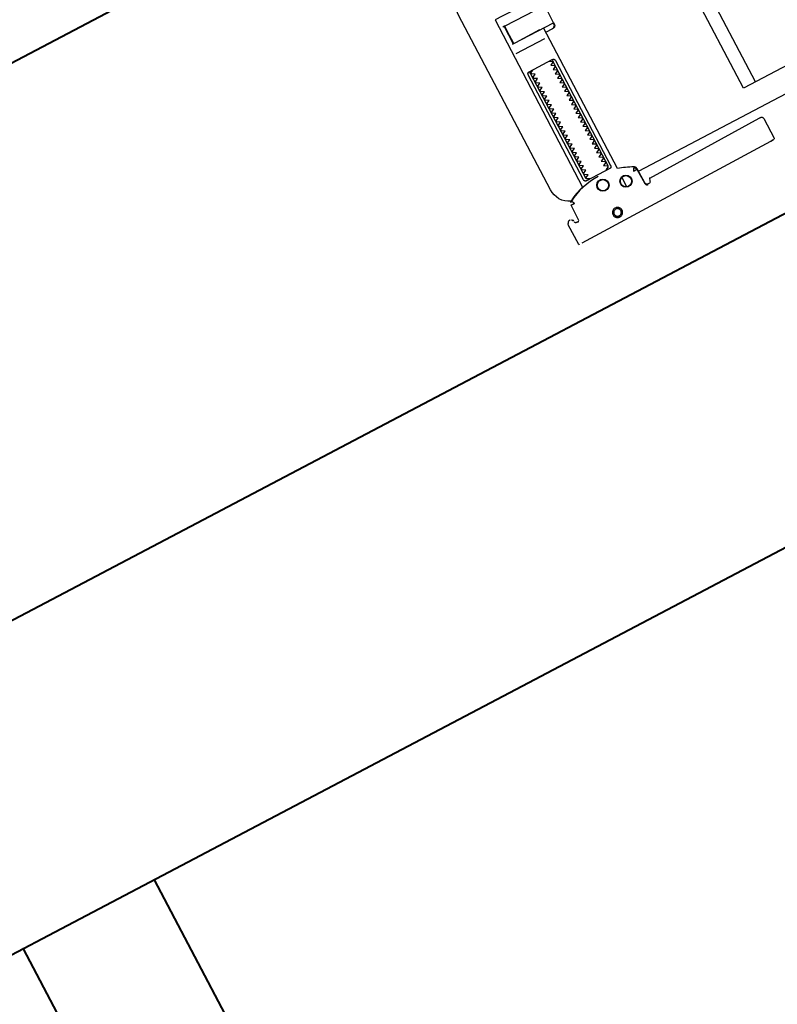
# Model space of a CAD drawing. Header units: metres. Extents: x 7408630 to 7411134, y 5569633 to 5570339.
# Tile 222 of 256: x 7410507.729 to 7410508.036, y 5569911.644 to 5569912.043. Entities that reach past the tile are written whole.
import ezdxf
from ezdxf.enums import TextEntityAlignment as Align

# ---------------------------------------------------------------- set-up
doc = ezdxf.new("R2010")
doc.units = ezdxf.units.M
doc.header["$MEASUREMENT"] = 0
doc.layers.add('0-wypos-sanitarne', color=1, linetype='Continuous')
for name, color, linetype, lineweight in [('OPIS POM NOWE', 140, 'Continuous', 5), ('Opis_pom', 9, 'Continuous', 18), ('Sciany', 2, 'Continuous', 40)]:
    doc.layers.add(name, color=color, linetype=linetype, lineweight=lineweight)
doc.styles.add('ARIAL', font='tahoma.ttf')

# ---------------------------------------------------------------- blocks, each defined once
blk = doc.blocks.new('99400_TOP')
for points in [[(0.16424, 0.15596), (0.16327, 0.15595), (0.16304, 0.15592), (0.16283, 0.15584), (0.16262, 0.15571), (0.16265, 0.15575), (0.16259, 0.15555), (0.16257, 0.15535, -0.157432), (0.16238, 0.15476), (0.1621, 0.15436, -0.241147), (0.16129, 0.15393), (0.1115, 0.15346), (0.11134, 0.15345), (0.11119, 0.15345), (0.11107, 0.15345), (0.11094, 0.15346), (0.11078, 0.15348), (0.11062, 0.15353), (0.11047, 0.15361), (0.11033, 0.15371), (0.11022, 0.15383), (0.11012, 0.15397), (0.11005, 0.15412), (0.11001, 0.15428), (0.11, 0.15445), (0.10995, 0.16345), (0.11023, 0.16384)], [(0.19647, 0.15658), (0.19626, 0.15656), (0.19605, 0.15648), (0.19585, 0.15635), (0.19566, 0.15614, 0.132231), (0.19551, 0.15564), (0.19546, 0.14909)], [(0.19768, 0.15528, 0.415336), (0.19869, 0.15429)], [(0.19885, 0.1543), (0.19898, 0.1543), (0.19913, 0.15431), (0.19927, 0.15434), (0.19941, 0.1544), (0.19953, 0.15447), (0.19965, 0.15456), (0.19975, 0.15466), (0.20007, 0.15512, 0.158481), (0.20026, 0.15571)], [(0.18031, 0.14393, 0.125713), (0.19466, 0.14774, 0.121439), (0.19519, 0.14823, -0.262119), (0.2, 0.13968), (0.2, 0.05968, -0.414214), (0.19, 0.04968), (0.18752, 0.04968, 0.405519), (0.188, 0.05018), (0.188, 0.05088, 0.414214), (0.1875, 0.05138), (0.1725, 0.05138, 0.414214), (0.172, 0.05088), (0.172, 0.05018, 0.405519), (0.17249, 0.04968, 0.001664), (0.15993, 0.04968)], [(0.172, 0.07232), (0.172, 0.06852, 0.414214), (0.1722, 0.06832), (0.18462, 0.06832), (0.1878, 0.06832, 0.414214), (0.188, 0.06852), (0.188, 0.14485), (0.18885, 0.1451), (0.18969, 0.14537), (0.19052, 0.14568), (0.19134, 0.146), (0.19215, 0.14635), (0.19295, 0.14672), (0.19374, 0.14712), (0.19456, 0.14756), (0.19465, 0.14762), (0.19473, 0.14768), (0.19481, 0.14775), (0.19488, 0.14782), (0.19495, 0.1479), (0.19502, 0.14799)], [(0.17647, 0.09332, 0.182836), (0.17637, 0.09341), (0.17515, 0.09381, 0.050055), (0.175, 0.09408), (0.175, 0.09436, 0.050055), (0.17515, 0.09462), (0.17637, 0.09503, 0.719897), (0.17637, 0.09541), (0.17515, 0.09581, 0.050055), (0.175, 0.09608), (0.175, 0.09636, 0.050055), (0.17515, 0.09662), (0.17637, 0.09703, 0.719897), (0.17637, 0.09741), (0.17515, 0.09781, 0.050055), (0.175, 0.09808), (0.175, 0.09836, 0.050055), (0.17515, 0.09862), (0.17637, 0.09903, 0.719897), (0.17637, 0.09941), (0.17515, 0.09981, 0.050055), (0.175, 0.10008), (0.175, 0.10036, 0.050055), (0.17515, 0.10062), (0.17637, 0.10103, 0.719897), (0.17637, 0.10141), (0.17515, 0.10181, 0.050055), (0.175, 0.10208), (0.175, 0.10236, 0.050055), (0.17515, 0.10262), (0.17637, 0.10303, 0.719897), (0.17637, 0.10341), (0.17515, 0.10381, 0.050055), (0.175, 0.10408), (0.175, 0.10436, 0.050055), (0.17515, 0.10462), (0.17637, 0.10503, 0.719897), (0.17637, 0.10541), (0.17515, 0.10581, 0.050055), (0.175, 0.10608), (0.175, 0.10636, 0.050055), (0.17515, 0.10662), (0.17637, 0.10703, 0.719897), (0.17637, 0.10741), (0.17515, 0.10781, 0.050055), (0.175, 0.10808), (0.175, 0.10836, 0.050055), (0.17515, 0.10862), (0.17637, 0.10903, 0.719897), (0.17637, 0.10941), (0.17515, 0.10981, 0.050055), (0.175, 0.11008), (0.175, 0.11036, 0.050055), (0.17515, 0.11062), (0.17637, 0.11103, 0.719897), (0.17637, 0.11141), (0.17515, 0.11181, 0.050055), (0.175, 0.11208), (0.175, 0.11236, 0.050055), (0.17515, 0.11262), (0.17637, 0.11303, 0.719897), (0.17637, 0.11341), (0.17515, 0.11381, 0.050055), (0.175, 0.11408), (0.175, 0.11436, 0.050055), (0.17515, 0.11462), (0.17637, 0.11503, 0.719897), (0.17637, 0.11541), (0.17515, 0.11581, 0.050055), (0.175, 0.11608), (0.175, 0.11636, 0.050055), (0.17515, 0.11662), (0.17637, 0.11703, 0.719897), (0.17637, 0.11741), (0.17515, 0.11781, 0.050055), (0.175, 0.11808), (0.175, 0.11836, 0.050055), (0.17515, 0.11862), (0.17637, 0.11903, 0.719897), (0.17637, 0.11941), (0.17515, 0.11981, 0.050055), (0.175, 0.12008), (0.175, 0.12036, 0.050055), (0.17515, 0.12062), (0.17637, 0.12103, 0.719897), (0.17637, 0.12141), (0.17515, 0.12181, 0.050055), (0.175, 0.12208), (0.175, 0.12236, 0.050055), (0.17515, 0.12262), (0.17637, 0.12303, 0.719897), (0.17637, 0.12341), (0.17515, 0.12381, 0.050055), (0.175, 0.12408), (0.175, 0.12436, 0.050055), (0.17515, 0.12462), (0.17637, 0.12503, 0.719897), (0.17637, 0.12541), (0.17515, 0.12581, 0.050055), (0.175, 0.12608), (0.175, 0.12636, 0.050055), (0.17515, 0.12662), (0.17637, 0.12703, 0.719897), (0.17637, 0.12741), (0.17515, 0.12781, 0.050055), (0.175, 0.12808), (0.175, 0.12836, 0.050055), (0.17515, 0.12862), (0.17637, 0.12903, 0.719897), (0.17637, 0.12941), (0.17515, 0.12981, 0.050055), (0.175, 0.13008), (0.175, 0.13036, 0.050055), (0.17515, 0.13062), (0.17637, 0.13103, 0.719897), (0.17637, 0.13141), (0.17515, 0.13181, 0.050055), (0.175, 0.13208), (0.175, 0.13236, 0.050055), (0.17515, 0.13262), (0.17637, 0.13303, 0.719897), (0.17637, 0.13341), (0.17515, 0.13381, 0.050055), (0.175, 0.13408), (0.175, 0.13436, 0.050055), (0.17515, 0.13462), (0.17637, 0.13503, 0.719897), (0.17637, 0.13541), (0.17515, 0.13581, 0.050055), (0.175, 0.13608), (0.175, 0.13636, 0.050055), (0.17515, 0.13662), (0.17637, 0.13703, 0.719897), (0.17637, 0.13741), (0.17515, 0.13781, 0.050055), (0.175, 0.13808), (0.175, 0.13836, 0.050055), (0.17515, 0.13862), (0.17637, 0.13903, 0.719897), (0.17637, 0.13941), (0.17515, 0.13981, 0.050055), (0.175, 0.14008), (0.175, 0.14036, 0.050055), (0.17515, 0.14062), (0.17637, 0.14103, 0.719897), (0.17637, 0.14141), (0.17515, 0.14181, 0.050055), (0.175, 0.14208), (0.175, 0.14236, 0.050055), (0.17515, 0.14262), (0.17637, 0.14303, 0.474594), (0.17647, 0.14332)], [(0.18353, 0.14332, 0.474594), (0.18364, 0.14303), (0.18486, 0.14262, 0.050055), (0.185, 0.14236), (0.185, 0.14208, 0.050055), (0.18486, 0.14181), (0.18364, 0.14141, 0.719897), (0.18364, 0.14103), (0.18486, 0.14062, 0.050055), (0.185, 0.14036), (0.185, 0.14008, 0.050055), (0.18486, 0.13981), (0.18364, 0.13941, 0.719897), (0.18364, 0.13903), (0.18486, 0.13862, 0.050055), (0.185, 0.13836), (0.185, 0.13808, 0.050055), (0.18486, 0.13781), (0.18364, 0.13741, 0.719897), (0.18364, 0.13703), (0.18486, 0.13662, 0.050055), (0.185, 0.13636), (0.185, 0.13608, 0.050055), (0.18486, 0.13581), (0.18364, 0.13541, 0.719897), (0.18364, 0.13503), (0.18486, 0.13462, 0.050055), (0.185, 0.13436), (0.185, 0.13408, 0.050055), (0.18486, 0.13381), (0.18364, 0.13341, 0.719897), (0.18364, 0.13303), (0.18486, 0.13262, 0.050055), (0.185, 0.13236), (0.185, 0.13208, 0.050055), (0.18486, 0.13181), (0.18364, 0.13141, 0.719897), (0.18364, 0.13103), (0.18486, 0.13062, 0.050055), (0.185, 0.13036), (0.185, 0.13008, 0.050055), (0.18486, 0.12981), (0.18364, 0.12941, 0.719897), (0.18364, 0.12903), (0.18486, 0.12862, 0.050055), (0.185, 0.12836), (0.185, 0.12808, 0.050055), (0.18486, 0.12781), (0.18364, 0.12741, 0.719897), (0.18364, 0.12703), (0.18486, 0.12662, 0.050055), (0.185, 0.12636), (0.185, 0.12608, 0.050055), (0.18486, 0.12581), (0.18364, 0.12541, 0.719897), (0.18364, 0.12503), (0.18486, 0.12462, 0.050055), (0.185, 0.12436), (0.185, 0.12408, 0.050055), (0.18486, 0.12381), (0.18364, 0.12341, 0.719897), (0.18364, 0.12303), (0.18486, 0.12262, 0.050055), (0.185, 0.12236), (0.185, 0.12208, 0.050055), (0.18486, 0.12181), (0.18364, 0.12141, 0.719897), (0.18364, 0.12103), (0.18486, 0.12062, 0.050055), (0.185, 0.12036), (0.185, 0.12008, 0.050055), (0.18486, 0.11981), (0.18364, 0.11941, 0.719897), (0.18364, 0.11903), (0.18486, 0.11862, 0.050055), (0.185, 0.11836), (0.185, 0.11808, 0.050055), (0.18486, 0.11781), (0.18364, 0.11741, 0.719897), (0.18364, 0.11703), (0.18486, 0.11662, 0.050055), (0.185, 0.11636), (0.185, 0.11608, 0.050055), (0.18486, 0.11581), (0.18364, 0.11541, 0.719897), (0.18364, 0.11503), (0.18486, 0.11462, 0.050055), (0.185, 0.11436), (0.185, 0.11408, 0.050055), (0.18486, 0.11381), (0.18364, 0.11341, 0.719897), (0.18364, 0.11303), (0.18486, 0.11262, 0.050055), (0.185, 0.11236), (0.185, 0.11208, 0.050055), (0.18486, 0.11181), (0.18364, 0.11141, 0.719897), (0.18364, 0.11103), (0.18486, 0.11062, 0.050055), (0.185, 0.11036), (0.185, 0.11008, 0.050055), (0.18486, 0.10981), (0.18364, 0.10941, 0.719897), (0.18364, 0.10903), (0.18486, 0.10862, 0.050055), (0.185, 0.10836), (0.185, 0.10808, 0.050055), (0.18486, 0.10781), (0.18364, 0.10741, 0.719897), (0.18364, 0.10703), (0.18486, 0.10662, 0.050055), (0.185, 0.10636), (0.185, 0.10608, 0.050055), (0.18486, 0.10581), (0.18364, 0.10541, 0.719897), (0.18364, 0.10503), (0.18486, 0.10462, 0.050055), (0.185, 0.10436), (0.185, 0.10408, 0.050055), (0.18486, 0.10381), (0.18364, 0.10341, 0.719897), (0.18364, 0.10303), (0.18486, 0.10262, 0.050055), (0.185, 0.10236), (0.185, 0.10208, 0.050055), (0.18486, 0.10181), (0.18364, 0.10141, 0.719897), (0.18364, 0.10103), (0.18486, 0.10062, 0.050055), (0.185, 0.10036), (0.185, 0.10008, 0.050055), (0.18486, 0.09981), (0.18364, 0.09941, 0.719897), (0.18364, 0.09903), (0.18486, 0.09862, 0.050055), (0.185, 0.09836), (0.185, 0.09808, 0.050055), (0.18486, 0.09781), (0.18364, 0.09741, 0.719897), (0.18364, 0.09703), (0.18486, 0.09662, 0.050055), (0.185, 0.09636), (0.185, 0.09608, 0.050055), (0.18486, 0.09581), (0.18364, 0.09541, 0.719897), (0.18364, 0.09503), (0.18486, 0.09462, 0.050055), (0.185, 0.09436), (0.185, 0.09408, 0.050055), (0.18486, 0.09381), (0.18364, 0.09341, 0.182836), (0.18353, 0.09332)], [(0.18575, 0.07252), (0.18575, 0.08011), (0.18572, 0.08022), (0.18564, 0.08029), (0.18555, 0.08032), (0.18565, 0.0803), (0.18573, 0.08024), (0.18577, 0.08014), (0.18577, 0.07252), (0.18574, 0.07241), (0.18567, 0.07234), (0.18547, 0.07232), (0.18558, 0.07237), (0.18564, 0.07252), (0.18564, 0.08012), (0.18557, 0.08027), (0.18547, 0.08032), (0.16743, 0.08032, 0.414214), (0.16723, 0.08012), (0.16723, 0.07252, 0.414214), (0.16743, 0.07232), (0.18547, 0.07232)], [(0.18556, 0.07232, 0.414213), (0.18576, 0.07252), (0.18575, 0.08011), (0.18575, 0.07252), (0.18572, 0.07241), (0.18565, 0.07234), (0.18555, 0.07232)]]:
    blk.add_lwpolyline(points, format="xyb")
for points in [[(0.19864, 0.1647), (0.11173, 0.16387)], [(0.20013, 0.1647), (0.20026, 0.15571)], [(0.16386, 0.15607), (0.16409, 0.15602), (0.16425, 0.15596), (0.1644, 0.15586), (0.16453, 0.15574), (0.16463, 0.1556), (0.16471, 0.15544), (0.16476, 0.15527), (0.16478, 0.1551), (0.16496, 0.14854), (0.16497, 0.14842), (0.16498, 0.14832), (0.16501, 0.14822), (0.16503, 0.14812), (0.16507, 0.14802), (0.16511, 0.14793), (0.16516, 0.14784), (0.16521, 0.14775), (0.16528, 0.14767), (0.16535, 0.14758), (0.16542, 0.14751), (0.1655, 0.14744), (0.16558, 0.14737), (0.16567, 0.14731), (0.16576, 0.14726), (0.16651, 0.14688), (0.16727, 0.14651), (0.16803, 0.14617), (0.16881, 0.14585), (0.1696, 0.14555), (0.17039, 0.14527), (0.17119, 0.14502), (0.172, 0.14478), (0.172, 0.08032)], [(0.1651, 0.14871), (0.16492, 0.1553), (0.1649, 0.15547), (0.16485, 0.15563), (0.16478, 0.15579), (0.16468, 0.15592), (0.16455, 0.15604), (0.16441, 0.15614), (0.16425, 0.15621), (0.16409, 0.15626), (0.16391, 0.15627)], [(0.19757, 0.15573), (0.19749, 0.15586), (0.19739, 0.15598), (0.19727, 0.15608), (0.19713, 0.15617), (0.19698, 0.15623), (0.19683, 0.15626), (0.19667, 0.15627), (0.19577, 0.15626)], [(0.172, 0.15305), (0.172, 0.14874)], [(0.16493, 0.14968), (-0.16477, 0.14968)], [(0.17483, 0.14232), (0.17483, 0.09432)], [(0.18523, 0.09432), (0.18523, 0.14232)], [(-0.11847, 0.04968), (-0.11847, 0.13968), (0.11153, 0.13968), (0.11153, 0.04968)], [(0.10602, 0.13968), (0.10602, 0.04968)], [(0.18662, 0.08432), (0.17345, 0.08432)], [(0.16732, 0.08028), (0.16732, 0.08144), (0.16736, 0.08156), (0.16746, 0.08164), (0.16767, 0.08169)], [(0.16751, 0.08053), (0.16754, 0.08079), (0.16766, 0.08132)], [(0.16811, 0.08203), (0.16776, 0.08162), (0.16776, 0.08196), (0.16779, 0.08207), (0.16786, 0.08214), (0.16797, 0.08218), (0.1681, 0.08219), (0.16822, 0.08219), (0.16842, 0.08221), (0.16887, 0.08232), (0.172, 0.08232)], [(0.16848, 0.08224), (0.16856, 0.0823), (0.16876, 0.08232)], [(0.17371, 0.08032), (0.18481, 0.08032), (0.18637, 0.08032)], [(0.18558, 0.07232), (0.18637, 0.07232)]]:
    blk.add_lwpolyline(points)
for points in [[(0.18024, 0.15848), (0.18044, 0.15849), (0.18064, 0.15852), (0.18084, 0.15857), (0.18103, 0.15864), (0.18121, 0.15873), (0.18138, 0.15883), (0.18154, 0.15895), (0.18168, 0.15909), (0.18182, 0.15924), (0.18194, 0.1594), (0.18204, 0.15958), (0.18212, 0.15976), (0.18219, 0.15995), (0.18224, 0.16014), (0.18226, 0.16034), (0.18227, 0.16054), (0.18226, 0.16075), (0.18223, 0.16094), (0.18218, 0.16114), (0.18211, 0.16133), (0.18202, 0.16151), (0.18191, 0.16168), (0.18179, 0.16184), (0.18166, 0.16199), (0.18151, 0.16212), (0.18134, 0.16224), (0.18117, 0.16234), (0.18099, 0.16242), (0.1808, 0.16249), (0.1806, 0.16254), (0.1804, 0.16256), (0.1802, 0.16257), (0.18, 0.16256), (0.1798, 0.16253), (0.17961, 0.16248), (0.17942, 0.16241), (0.17924, 0.16232), (0.17907, 0.16222), (0.17891, 0.1621), (0.17876, 0.16196), (0.17863, 0.16181), (0.17851, 0.16165), (0.17841, 0.16147), (0.17832, 0.16129), (0.17826, 0.1611), (0.17821, 0.1609), (0.17818, 0.16071), (0.17818, 0.1605), (0.17819, 0.1603), (0.17822, 0.16011), (0.17827, 0.15991), (0.17834, 0.15972), (0.17843, 0.15954), (0.17853, 0.15937), (0.17865, 0.15921), (0.17879, 0.15906), (0.17894, 0.15893), (0.1791, 0.15881), (0.17928, 0.15871), (0.17946, 0.15863), (0.17965, 0.15856), (0.17984, 0.15851), (0.18004, 0.15849)], [(0.18024, 0.15897), (0.18039, 0.15898), (0.18054, 0.159), (0.18068, 0.15904), (0.18083, 0.15909), (0.18096, 0.15916), (0.18109, 0.15924), (0.18121, 0.15933), (0.18133, 0.15943), (0.18143, 0.15955), (0.18152, 0.15967), (0.18159, 0.1598), (0.18166, 0.15994), (0.18171, 0.16008), (0.18174, 0.16023), (0.18176, 0.16038), (0.18177, 0.16053), (0.18176, 0.16068), (0.18174, 0.16084), (0.1817, 0.16098), (0.18165, 0.16113), (0.18158, 0.16126), (0.1815, 0.16139), (0.18141, 0.16151), (0.1813, 0.16162), (0.18119, 0.16173), (0.18107, 0.16182), (0.18094, 0.16189), (0.1808, 0.16196), (0.18066, 0.16201), (0.18051, 0.16204), (0.18036, 0.16206), (0.18021, 0.16207), (0.18005, 0.16206), (0.1799, 0.16204), (0.17976, 0.162), (0.17961, 0.16194), (0.17948, 0.16188), (0.17935, 0.1618), (0.17923, 0.16171), (0.17911, 0.1616), (0.17901, 0.16149), (0.17892, 0.16137), (0.17885, 0.16124), (0.17878, 0.1611), (0.17873, 0.16095), (0.1787, 0.16081), (0.17868, 0.16066), (0.17867, 0.1605), (0.17868, 0.16035), (0.1787, 0.1602), (0.17874, 0.16005), (0.17879, 0.15991), (0.17886, 0.15977), (0.17894, 0.15964), (0.17903, 0.15952), (0.17914, 0.15941), (0.17925, 0.15931), (0.17937, 0.15922), (0.1795, 0.15914), (0.17964, 0.15908), (0.17978, 0.15903), (0.17993, 0.159), (0.18008, 0.15897)], [(0.16587, 0.14754), (0.16582, 0.14756), (0.16577, 0.1476), (0.16573, 0.14763), (0.16568, 0.14767), (0.16563, 0.14771), (0.16558, 0.14776), (0.16553, 0.14781), (0.16549, 0.14786), (0.16544, 0.14791), (0.1654, 0.14797), (0.16536, 0.14803), (0.16533, 0.14809), (0.16529, 0.14815), (0.16526, 0.14821), (0.16524, 0.14828), (0.16521, 0.14834), (0.16519, 0.14841), (0.16517, 0.14847), (0.16516, 0.14854), (0.16515, 0.1486), (0.16514, 0.14866), (0.16513, 0.14872), (0.16513, 0.14877), (0.16518, 0.14879), (0.16643, 0.14884), (0.16648, 0.14884), (0.16654, 0.14884), (0.16659, 0.14886), (0.16664, 0.14883), (0.16661, 0.14879), (0.16658, 0.14874), (0.16656, 0.14869), (0.16653, 0.14863), (0.16594, 0.14754)], [(0.18533, 0.14332), (0.18542, 0.14331), (0.1855, 0.1433), (0.18559, 0.14329), (0.18567, 0.14326), (0.18575, 0.14323), (0.18583, 0.14319), (0.18591, 0.14314), (0.18598, 0.14308), (0.18604, 0.14302), (0.1861, 0.14294), (0.18615, 0.14286), (0.18619, 0.14276), (0.18623, 0.14266), (0.18626, 0.14255), (0.18627, 0.14243), (0.18628, 0.14232), (0.18628, 0.09432), (0.18627, 0.0942), (0.18626, 0.09409), (0.18623, 0.09398), (0.18619, 0.09387), (0.18615, 0.09378), (0.1861, 0.09369), (0.18604, 0.09362), (0.18598, 0.09355), (0.18591, 0.09349), (0.18583, 0.09344), (0.18575, 0.0934), (0.18567, 0.09337), (0.18559, 0.09335), (0.1855, 0.09333), (0.18542, 0.09332), (0.18533, 0.09332), (0.17475, 0.09332), (0.17466, 0.09332), (0.17457, 0.09333), (0.17449, 0.09335), (0.1744, 0.09337), (0.17432, 0.0934), (0.17424, 0.09344), (0.17416, 0.09349), (0.17409, 0.09355), (0.17403, 0.09362), (0.17397, 0.09369), (0.17392, 0.09378), (0.17387, 0.09387), (0.17384, 0.09398), (0.17381, 0.09409), (0.17379, 0.0942), (0.17379, 0.09432), (0.17379, 0.14232), (0.17379, 0.14243), (0.17381, 0.14255), (0.17384, 0.14266), (0.17387, 0.14276), (0.17392, 0.14286), (0.17397, 0.14294), (0.17403, 0.14302), (0.17409, 0.14308), (0.17416, 0.14314), (0.17424, 0.14319), (0.17432, 0.14323), (0.1744, 0.14326), (0.17449, 0.14329), (0.17457, 0.1433), (0.17466, 0.14331), (0.17475, 0.14332)]]:
    blk.add_lwpolyline(points, close=True)
blk.add_lwpolyline([(0.19546, 0.14908), (0.19546, 0.14908), (0.19546, 0.14908), (0.19546, 0.14909), (0.19546, 0.14909), (0.19546, 0.14909), (0.19546, 0.14909), (0.19546, 0.14909), (0.19546, 0.14909), (0.19546, 0.14909), (0.19546, 0.14909), (0.19546, 0.14909), (0.19546, 0.14909), (0.19546, 0.14909), (0.19546, 0.14909), (0.19546, 0.14909), (0.19546, 0.14909), (0.19546, 0.14909), (0.19546, 0.14909), (0.19546, 0.14909), (0.19546, 0.14908), (0.19546, 0.14908), (0.19546, 0.14908), (0.19546, 0.14908), (0.19546, 0.14908), (0.19546, 0.14908), (0.19546, 0.14908), (0.19546, 0.14908), (0.19546, 0.14908), (0.19546, 0.14908), (0.19546, 0.14908), (0.19546, 0.14908), (0.19546, 0.14908), (0.19546, 0.14908), (0.19546, 0.14908), (0.19546, 0.14908), (0.19546, 0.14908), (0.19546, 0.14909), (0.19545, 0.14909), (0.19545, 0.14909), (0.19545, 0.14909), (0.19545, 0.14909), (0.19545, 0.14909), (0.19545, 0.14909), (0.19545, 0.14909), (0.19545, 0.14909), (0.19544, 0.14909), (0.19544, 0.14908), (0.19544, 0.14908), (0.19544, 0.14908), (0.19544, 0.14908), (0.19543, 0.14908), (0.19543, 0.14908), (0.19543, 0.14908), (0.19543, 0.14908), (0.19543, 0.14908), (0.19543, 0.14908), (0.19543, 0.14908), (0.19542, 0.14908), (0.19542, 0.14908), (0.19542, 0.14908), (0.19542, 0.14908), (0.19542, 0.14908), (0.19541, 0.14908), (0.19541, 0.14908), (0.19541, 0.14908), (0.19541, 0.14908), (0.19541, 0.14908), (0.1954, 0.14908), (0.1954, 0.14908), (0.1954, 0.14908), (0.19539, 0.14908), (0.19539, 0.14908), (0.19538, 0.14909), (0.19537, 0.14909), (0.19537, 0.14909), (0.19536, 0.14909), (0.19536, 0.14909), (0.19536, 0.14909), (0.19535, 0.14909), (0.19535, 0.14909), (0.19534, 0.14909), (0.19534, 0.14909), (0.19533, 0.14909), (0.19533, 0.14909), (0.19532, 0.14909), (0.19531, 0.14909), (0.19531, 0.14909), (0.1953, 0.14909), (0.19529, 0.14909), (0.19529, 0.14909), (0.19528, 0.14909), (0.19527, 0.14909), (0.19527, 0.14909), (0.19526, 0.14909), (0.19525, 0.14909), (0.19524, 0.14909), (0.19524, 0.14909), (0.19523, 0.14909), (0.19522, 0.14909), (0.19521, 0.14909), (0.1952, 0.14909), (0.19519, 0.14909), (0.19518, 0.14909), (0.19517, 0.14909), (0.19516, 0.14909), (0.19516, 0.14909), (0.19515, 0.14909), (0.19514, 0.14909), (0.19513, 0.14909), (0.19512, 0.14909), (0.19511, 0.14909), (0.1951, 0.14909), (0.19508, 0.14909), (0.19507, 0.14909), (0.19506, 0.14909), (0.19505, 0.14909), (0.19504, 0.14909), (0.19503, 0.14909), (0.19502, 0.14909), (0.19501, 0.14909), (0.195, 0.14909), (0.19499, 0.14909), (0.19497, 0.14909), (0.19496, 0.14909), (0.19495, 0.14909), (0.19494, 0.1491), (0.19493, 0.1491), (0.19491, 0.1491), (0.1949, 0.1491), (0.19489, 0.1491), (0.19488, 0.1491), (0.19486, 0.1491), (0.19485, 0.1491), (0.19484, 0.1491), (0.19483, 0.1491), (0.19481, 0.1491), (0.19469, 0.1491), (0.19464, 0.1491), (0.19459, 0.1491), (0.19456, 0.1491), (0.19453, 0.1491), (0.19451, 0.1491), (0.19448, 0.1491), (0.19446, 0.1491), (0.19443, 0.1491), (0.19441, 0.1491), (0.19438, 0.1491), (0.19435, 0.1491), (0.19433, 0.1491), (0.19431, 0.1491), (0.19428, 0.1491), (0.19427, 0.1491), (0.19426, 0.1491), (0.19423, 0.1491), (0.19422, 0.1491), (0.19421, 0.1491), (0.1942, 0.1491), (0.19418, 0.1491), (0.19418, 0.1491), (0.19417, 0.1491), (0.19417, 0.1491), (0.19416, 0.1491), (0.19416, 0.1491), (0.19415, 0.14911), (0.19414, 0.14911), (0.19414, 0.14911), (0.19413, 0.14911), (0.19413, 0.14911), (0.19412, 0.14911), (0.19412, 0.14911), (0.19412, 0.14911), (0.19411, 0.14911), (0.19411, 0.1491), (0.1941, 0.1491), (0.1941, 0.1491), (0.1941, 0.1491), (0.19409, 0.1491), (0.19409, 0.1491), (0.19409, 0.1491), (0.19409, 0.1491), (0.19408, 0.1491), (0.19408, 0.1491), (0.19408, 0.1491), (0.19407, 0.1491), (0.19407, 0.1491), (0.19406, 0.1491), (0.19406, 0.1491), (0.19406, 0.1491), (0.19406, 0.1491), (0.19405, 0.1491), (0.19405, 0.1491), (0.19405, 0.1491), (0.19405, 0.14911), (0.19404, 0.14911), (0.19404, 0.14911), (0.19404, 0.14911), (0.19403, 0.14911), (0.19403, 0.14911), (0.19402, 0.14912), (0.19402, 0.14912), (0.19402, 0.14912), (0.19401, 0.14912), (0.19401, 0.14912), (0.19401, 0.14912), (0.194, 0.14912), (0.194, 0.14912), (0.194, 0.14912), (0.194, 0.14912), (0.194, 0.14912), (0.194, 0.14912), (0.194, 0.14912), (0.19399, 0.14912), (0.19399, 0.14912), (0.19399, 0.14912), (0.19399, 0.14912), (0.19399, 0.14912), (0.19399, 0.14912), (0.19398, 0.14912), (0.19398, 0.14912), (0.19398, 0.14911), (0.19398, 0.14911), (0.19398, 0.14911), (0.19398, 0.14911), (0.19397, 0.14911), (0.19397, 0.14911), (0.19397, 0.1491), (0.19397, 0.1491), (0.19397, 0.1491), (0.19397, 0.1491), (0.19397, 0.1491), (0.19397, 0.14909), (0.19397, 0.14909), (0.19397, 0.14909), (0.19397, 0.14909), (0.19397, 0.14908), (0.19397, 0.14908), (0.19397, 0.14908), (0.19397, 0.14908), (0.19397, 0.14908), (0.19397, 0.14907), (0.19397, 0.14907), (0.19397, 0.14907), (0.19397, 0.14907), (0.19397, 0.14907), (0.19398, 0.14906), (0.19398, 0.14906), (0.19398, 0.14906), (0.19398, 0.14906), (0.19398, 0.14906), (0.19398, 0.14905), (0.19399, 0.14905), (0.19399, 0.14905), (0.19399, 0.14905), (0.194, 0.14904), (0.194, 0.14904), (0.19401, 0.14903), (0.19401, 0.14903), (0.19401, 0.14903), (0.19402, 0.14902), (0.19402, 0.14902), (0.19402, 0.14902), (0.19403, 0.14901), (0.19403, 0.14901), (0.19403, 0.14901), (0.19403, 0.149), (0.19403, 0.149), (0.19403, 0.149), (0.19404, 0.14899), (0.19404, 0.14899), (0.19404, 0.14899), (0.19404, 0.14899), (0.19404, 0.14898), (0.19404, 0.14898), (0.19404, 0.14898), (0.19405, 0.14897), (0.19405, 0.14897), (0.19405, 0.14897), (0.19405, 0.14896), (0.19405, 0.14896), (0.19406, 0.14895), (0.19406, 0.14895), (0.19406, 0.14895), (0.19406, 0.14894), (0.19407, 0.14894), (0.19407, 0.14893), (0.19407, 0.14893), (0.19408, 0.14892), (0.19408, 0.14891), (0.19409, 0.1489), (0.19409, 0.14889), (0.1941, 0.14888), (0.1941, 0.14887), (0.19411, 0.14886), (0.19412, 0.14884), (0.19414, 0.14881), (0.19416, 0.14877), (0.19418, 0.14873), (0.19419, 0.14871), (0.1942, 0.1487), (0.19421, 0.14868), (0.19422, 0.14866), (0.19423, 0.14864), (0.19434, 0.14845), (0.19435, 0.14844), (0.19435, 0.14842), (0.19436, 0.1484), (0.19437, 0.14839), (0.19438, 0.14837), (0.19439, 0.14836), (0.1944, 0.14834), (0.19441, 0.14832), (0.19441, 0.14831), (0.19442, 0.14829), (0.19443, 0.14828), (0.19444, 0.14826), (0.19445, 0.14825), (0.19446, 0.14823), (0.19446, 0.14822), (0.19447, 0.14821), (0.19448, 0.14819), (0.19449, 0.14818), (0.19449, 0.14816), (0.1945, 0.14815), (0.19451, 0.14814), (0.19452, 0.14813), (0.19452, 0.14811), (0.19453, 0.1481), (0.19454, 0.14809), (0.19454, 0.14808), (0.19455, 0.14806), (0.19456, 0.14805), (0.19456, 0.14804), (0.19457, 0.14803), (0.19457, 0.14802), (0.19458, 0.14801), (0.19458, 0.148), (0.19459, 0.14799), (0.1946, 0.14798), (0.1946, 0.14797), (0.19461, 0.14796), (0.19461, 0.14795), (0.19462, 0.14794), (0.19462, 0.14793), (0.19463, 0.14792), (0.19463, 0.14791), (0.19463, 0.1479), (0.19464, 0.1479), (0.19464, 0.14789), (0.19465, 0.14788), (0.19465, 0.14787), (0.19465, 0.14787), (0.19466, 0.14786), (0.19466, 0.14785), (0.19466, 0.14785), (0.19467, 0.14784), (0.19467, 0.14784), (0.19467, 0.14783), (0.19468, 0.14783), (0.19468, 0.14782), (0.19468, 0.14782), (0.19468, 0.14782), (0.19468, 0.14781), (0.19468, 0.14781), (0.19468, 0.14781), (0.19468, 0.14781), (0.19469, 0.14781), (0.19469, 0.1478), (0.19469, 0.1478), (0.19469, 0.1478), (0.19469, 0.1478), (0.19469, 0.1478), (0.19469, 0.1478), (0.19469, 0.1478), (0.19469, 0.14779), (0.19469, 0.14779), (0.19469, 0.14779), (0.19469, 0.14779), (0.19469, 0.14779), (0.19469, 0.14779), (0.19469, 0.14779), (0.19469, 0.14779), (0.19469, 0.14779), (0.19469, 0.14779), (0.19469, 0.14779), (0.19469, 0.14779), (0.19469, 0.14779), (0.19469, 0.14779), (0.19469, 0.14779), (0.19469, 0.14779), (0.19469, 0.14778), (0.19469, 0.14778), (0.19469, 0.14778), (0.19469, 0.14778), (0.19469, 0.14778), (0.19469, 0.14778), (0.19469, 0.14778), (0.19469, 0.14778), (0.19469, 0.14778), (0.19469, 0.14778), (0.19469, 0.14778), (0.19469, 0.14778), (0.19469, 0.14778), (0.19469, 0.14778), (0.19469, 0.14778), (0.19469, 0.14778), (0.19469, 0.14778), (0.19469, 0.14778), (0.19469, 0.14778), (0.19469, 0.14778), (0.19469, 0.14778), (0.19469, 0.14778), (0.19469, 0.14778), (0.19469, 0.14778), (0.1947, 0.14778, 0.269557)], format="xyb", close=True)
for centre, radius in [((0.17129, 0.1509), 0.00247), ((0.17129, 0.15089), 0.00227), ((0.18031, 0.14798), 0.00247), ((0.18031, 0.14798), 0.00227)]:
    blk.add_circle(centre, radius)
for centre, major_axis, ratio, start_param, end_param in [((0.11173, 0.16385), (0.0015, 0.00001), 0.008666, 1.564549, 3.135353), ((0.19863, 0.16469), (0.0015, 0.00001), 0.008666, 0.000034, 1.564556), ((0.11145, 0.16346), (-0.0015, -0.00001), 0.008666, 6.276938, 6.283143), ((0.16326, 0.15695), (0.00001, -0.001), 0.006244, 0, 0.008667), ((0.19846, 0.15618), (-0.000892, -0.000453), 0.001081, 6.273741, 6.283185), ((0.19868, 0.15529), (-0.001, -0.00001), 0.00236, 6.276941, 6.283185), ((0.19849, 0.1543), (0.000501, 0.000005), 0.008666, 5.12776, 5.491123), ((0.19868, 0.15529), (0.000013, -0.001), 0.403131, 6.273715, 6.283185), ((0.19883, 0.1553), (0.000018, -0.001), 0.702652, 6.271005, 6.283185), ((0.19876, 0.15569), (0.0015, 0.00002), 0.011557, 6.27692, 6.283202), ((0.18031, 0.14443), (0.000005, -0.0005), 0.006244, 0, 0.008667), ((0.17484, 0.14232), (0, 0.001), 0.006244, 0, 1.570796), ((0.18524, 0.14232), (0, -0.001), 0.006244, 3.141593, 4.712389), ((0.17484, 0.09432), (0, -0.001), 0.006244, 4.712389, 6.283185), ((0.18524, 0.09432), (0, -0.001), 0.006244, 4.712389, 6.283185), ((0.16768, 0.08149), (-0.000013, 0.0002), 0.199357, 6.276703, 6.276744)]:
    blk.add_ellipse(centre, major_axis=major_axis, ratio=ratio, start_param=start_param, end_param=end_param)
blk = doc.blocks.new('A$C4ebe9e89')
blk.add_blockref('99400_TOP', (0, 0))
blk = doc.blocks.new('A$C142d3faa')
at = {"layer": 'Sciany'}
for points in [[(2204.09483, 1469.10619), (1893.22536, 1469.10619)], [(2204.09483, 1449.10619), (1893.22536, 1449.10619)], [(2204.09483, 1437.10619), (1893.22536, 1437.10619)], [(1993.84852, 1437.10619), (1993.84852, 1297.10619)], [(1999.84852, 1437.10619), (1999.84852, 1297.10619)]]:
    blk.add_lwpolyline(points, dxfattribs=at)
blk.add_point((1993.84852, 1437.10619), dxfattribs=at)
at = {"layer": '0-wypos-sanitarne', "xscale": 100, "yscale": 100, "zscale": 100, "rotation": 180}
blk.add_blockref('A$C4ebe9e89', (2047.11403, 1468.35324), dxfattribs=at)
at = {"layer": 'OPIS POM NOWE', "style": 'ARIAL'}
for tag, p in [('E1,4', (2085.45351, 1677.90272)), ('E1,4', (2642.56507, 1467.09858)), ('E1,4', (2887.55495, 1334.66914)), ('E1,1', (2346.15173, 945.30692)), ('E1,2', (2380.28977, 731.46058)), ('E1,4', (3248.92697, 423.56227)), ('E1,3', (2269.29047, 389.84746)), ('E1,5', (4145.39689, -41.41678))]:
    blk.add_attdef(tag, text='', height=23.936, dxfattribs=at).set_placement(p, align=Align.MIDDLE_CENTER)
at = {"layer": 'Opis_pom', "ltscale": 0.7, "style": 'ARIAL'}
for tag, p in [('B1,18', (784.17545, 4749.37691)), ('B1,21', (1474.16062, 4744.55225)), ('B1/17', (593.195, 4721.36004)), ('1,23', (2643.87974, 4721.36004)), ('1,22', (2015.9973, 4715.61993)), ('A1,1', (-123.27527, 4710.79271)), ('B1,1', (2964.21389, 4687.19476)), ('B1,19', (983.47704, 4684.25047)), ('A1,6', (-365.37937, 4657.22679)), ('A1,16', (198.20726, 4631.43636)), ('B1,20', (1267.19488, 4624.63245)), ('B1,3', (3298.01304, 4567.23582)), ('B1,4', (4545.10985, 4480.62225)), ('A1,5', (-782.1155, 4446.93269)), ('A1,2', (-186.91937, 4425.11232)), ('A1,15', (198.20726, 4391.00084)), ('B1,2', (2872.01208, 4302.45919)), ('A1,3', (-121.28956, 4150.90563)), ('B1,8', (2427.38319, 4053.12316)), ('B1,6', (4754.92624, 3940.33462)), ('A1,4', (-837.67923, 3920.77219)), ('B1,14', (401.20606, 3890.99898)), ('B1,13', (1255.28314, 3857.26479)), ('B1,5', (4487.88744, 3854.52406)), ('B1,10', (1961.59927, 3852.27607)), ('B1,9', (2126.78184, 3827.24689)), ('B1,7', (3203.17952, 3799.68363)), ('B1,11', (2118.65879, 3658.83867)), ('B1,12', (1949.47729, 3633.25719)), ('C1,2', (2894.60473, 3427.28336)), ('C1,3', (2160.24672, 3198.45588)), ('C1,1', (3129.25555, 2706.44899)), ('C1,4', (2077.33924, 2485.4131)), ('C1,5', (2131.38321, 2180.30979)), ('C1,10', (3196.04343, 2172.92088)), ('C1,9', (3215.99552, 1907.6342)), ('C1,6', (2168.07384, 1819.58528)), ('D0,18', (1348.65318, 1483.78164)), ('C1,8', (2890.19555, 1472.29709)), ('C1,7', (2247.74624, 1432.40489)), ('D,03', (680.14667, 1361.20684)), ('D0,15', (1769.82602, 1360.28568)), ('D,07', (301.65348, 1339.2086)), ('D0,6', (-189.6235, 1299.11733)), ('D0,8', (-573.60597, 1280.79442)), ('D0,2', (1011.71883, 1184.66707)), ('D0,4', (520.2942, 1181.60376)), ('D0,14', (1790.01141, 1156.00202)), ('D,05', (264.32997, 1077.69749)), ('D0,13', (1760.78024, 974.27002)), ('D0,09', (-770.07094, 944.55513)), ('D0,1', (999.98875, 928.60626)), ('D0,10', (-751.07239, 564.55801)), ('D0,11', (-751.07239, 336.73827)), ('D0,12', (198.7439, 306.39703))]:
    blk.add_attdef(tag, text='', height=11.968, dxfattribs=at).set_placement(p, align=Align.MIDDLE_CENTER)

msp = doc.modelspace()

# ---------------------------------------------------------------- block references
at = {"xscale": 0.01, "yscale": 0.01, "zscale": 0.01, "rotation": 27.75854060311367}
msp.add_blockref('A$C142d3faa', (7410496.7794, 5569889.66285), dxfattribs=at)

doc.saveas('drawing.dxf')
